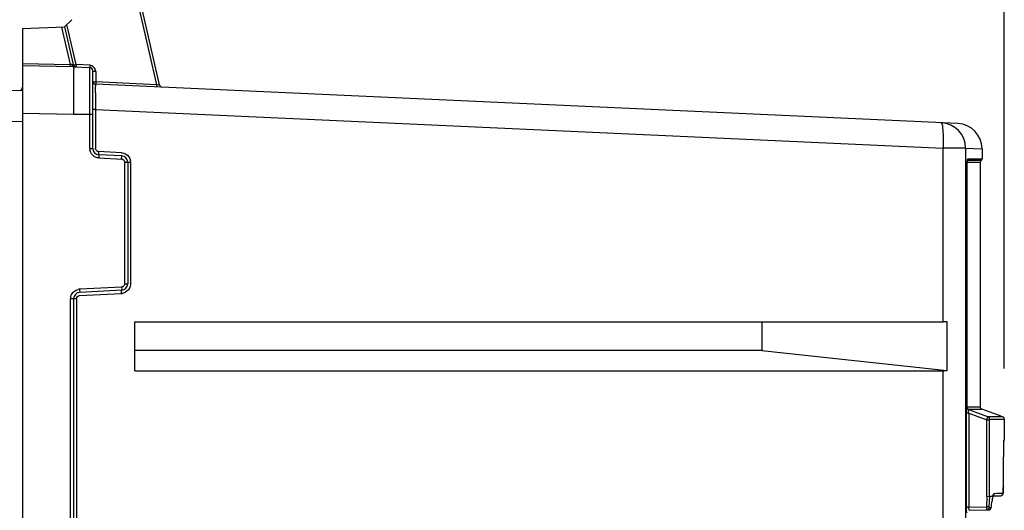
# Model space of a CAD drawing. Header units: inches. Extents: x 0 to 117, y 0 to 83.
# Tile 24 of 62: x 52.15 to 58.25, y 52.47 to 55.5. Entities that reach past the tile are written whole.
import ezdxf

# ---------------------------------------------------------------- set-up
doc = ezdxf.new("R2010")
doc.units = ezdxf.units.IN
doc.header["$LTSCALE"] = 6.431102
doc.header["$MEASUREMENT"] = 0
doc.layers.get('0').update_dxf_attribs({"linetype": 'CONTINUOUS'})
doc.styles.get("Standard").update_dxf_attribs({"font": 'txt', "width": 0.8})
doc.dimstyles.new('DIMSTYLE_1', dxfattribs={"dimtxt": 0.78125, "dimasz": 0.7, "dimexe": 0.18, "dimexo": 0.0625, "dimgap": 0.09, "dimtad": 1, "dimdec": 0, "dimzin": 4, "dimdsep": 46, "dimtxsty": 'STANDARD', "dimblk": '_FILLED', "dimblk1": '_FILLED', "dimblk2": '_FILLED', "dimcen": 0.09, "dimadec": 0, "dimazin": 0, "dimtfac": 1, "dimtdec": 0, "dimtofl": 0, "dimtmove": 0, "dimatfit": 3, "dimldrblk": '_FILLED', "dimfxl": 1, "dimtolj": 1, "dimtzin": 4, "dimarcsym": 0})

# ---------------------------------------------------------------- blocks, each defined once
blk = doc.blocks.new('_FILLED')
at = {"color": 0, "linetype": 'BYBLOCK'}
blk.add_solid([(0, 0), (-1, 0.1429), (-1, -0.1429)], dxfattribs=at)
blk = doc.blocks.new('*D11')
at = {"color": 7, "linetype": 'CONTINUOUS'}
for p, q in [((46.0716, 55.0207), (46.0716, 60.8907)), ((58.2488, 53.3427), (58.2488, 60.8907)), ((46.0716, 60.5157), (52.1602, 60.5157)), ((58.2488, 60.5157), (52.1602, 60.5157))]:
    blk.add_line(p, q, dxfattribs=at)
at = {"color": 7, "linetype": 'CONTINUOUS', "xscale": 0.7, "yscale": 0.7, "zscale": 0.7, "rotation": 180}
blk.add_blockref('_FILLED', (46.0716, 60.5157), dxfattribs=at)
at = {"color": 7, "linetype": 'CONTINUOUS', "xscale": 0.7, "yscale": 0.7, "zscale": 0.7}
blk.add_blockref('_FILLED', (58.2488, 60.5157), dxfattribs=at)
at = {"color": 7, "linetype": 'CONTINUOUS', "insert": (52.1602, 61.4923), "char_height": 0.78125, "width": 1.875, "attachment_point": 2, "line_spacing_factor": 0.9}
blk.add_mtext('309', dxfattribs=at)

msp = doc.modelspace()

# ---------------------------------------------------------------- linework, layer by layer
at = {"color": 7, "linetype": 'CONTINUOUS'}
for p, q in [((52.864, 55.6988), (53.0024, 55.0994)), ((53.0207, 55.0984), (52.8822, 55.6982)), ((52.1732, 55.4481), (52.4329, 55.4572)), ((52.4141, 55.4565), (52.4666, 55.2253)), ((52.4774, 55.5017), (52.4329, 55.4572)), ((52.4329, 55.4572), (52.4857, 55.2248)), ((52.5038, 55.2241), (52.4476, 55.4719)), ((52.1732, 55.4481), (52.1732, 28.4678)), ((52.1732, 55.2304), (52.4666, 55.2253)), ((52.4889, 55.2103), (52.1732, 55.2158)), ((52.4666, 55.2253), (52.4663, 55.2107)), ((52.4889, 55.2103), (52.5884, 55.2051)), ((52.5884, 55.2197), (52.5038, 55.2241)), ((52.4888, 55.1847), (52.489, 55.1539)), ((52.5884, 54.7055), (52.5884, 55.2051)), ((52.6071, 54.7055), (52.6071, 55.1854)), ((52.6257, 55.1804), (52.6257, 55.1165)), ((53.0024, 55.0994), (52.6257, 55.1165)), ((57.9606, 54.8597), (52.6258, 55.1019)), ((52.1732, 55.064), (50.6417, 55.0239)), ((52.4889, 55.0549), (52.4889, 55.0214)), ((52.4889, 55.0214), (52.4889, 54.9153)), ((52.4889, 54.9153), (52.1732, 54.9208)), ((52.6071, 54.9153), (52.4889, 54.9153)), ((52.6243, 54.9452), (52.6071, 54.9452)), ((52.6243, 54.9453), (52.6243, 54.7055)), ((52.6243, 54.9453), (57.8713, 54.707)), ((49.8407, 54.8137), (52.1732, 54.8748)), ((52.5884, 54.7055), (52.6071, 54.7055)), ((52.7848, 54.6784), (52.6429, 54.6858)), ((52.7863, 54.6587), (52.6444, 54.6662)), ((57.8713, 53.6332), (57.8713, 54.707)), ((58.009, 54.707), (57.8713, 54.707)), ((58.009, 54.707), (58.009, 28.847)), ((58.009, 54.7069), (58.111, 54.7023)), ((58.111, 54.7028), (58.111, 54.641)), ((52.6444, 54.6465), (52.7863, 54.6391)), ((52.8049, 53.8674), (52.8049, 54.6194)), ((52.8049, 54.6194), (52.8408, 54.6194)), ((52.8236, 54.6194), (52.8236, 53.8674)), ((52.8408, 54.6194), (52.8408, 53.8674)), ((58.0193, 53.1024), (58.0193, 54.6103)), ((58.0193, 54.6103), (58.0194, 54.6103)), ((58.0992, 54.6184), (58.0194, 54.6184)), ((58.1059, 54.6313), (58.0213, 54.6313)), ((58.0233, 54.641), (58.1099, 54.641)), ((58.0992, 54.6184), (58.0992, 53.1067)), ((52.5248, 53.7948), (52.7848, 53.8084)), ((52.7863, 53.8477), (52.5263, 53.8341)), ((52.7863, 53.828), (52.5263, 53.8144)), ((52.8049, 53.8674), (52.8236, 53.8674)), ((52.4703, 30.0608), (52.4703, 53.7751)), ((52.5062, 53.7751), (52.4703, 53.7751)), ((52.4889, 53.7751), (52.4889, 30.0608)), ((52.5062, 53.7751), (52.5062, 30.0608)), ((52.8677, 53.33), (52.8677, 53.6332)), ((52.8677, 53.6332), (57.8713, 53.6332)), ((56.7471, 53.6309), (52.8677, 53.6309)), ((57.8955, 53.6331), (56.7471, 53.6309)), ((56.7471, 53.6309), (56.7471, 53.456)), ((57.8955, 53.3319), (57.8955, 53.6331)), ((56.7471, 53.456), (52.8677, 53.456)), ((56.7471, 53.456), (57.8955, 53.3319)), ((52.8677, 53.33), (57.8713, 53.33)), ((57.8713, 52.2552), (57.8713, 53.33)), ((58.0183, 53.1024), (58.0193, 53.1024)), ((58.0194, 53.1067), (58.0992, 53.1067)), ((58.0238, 53.092), (58.0558, 53.0919)), ((58.147, 53.0445), (58.0285, 53.0876)), ((58.0558, 53.0919), (58.1085, 53.092)), ((58.1085, 53.092), (58.1096, 53.092)), ((58.2295, 53.0484), (58.1096, 53.092)), ((58.0139, 52.4859), (58.0139, 53.0666)), ((58.0292, 53.0666), (58.0139, 53.0666)), ((58.0292, 53.0666), (58.0292, 52.4859)), ((58.0292, 53.0666), (58.1414, 53.0257)), ((58.1414, 52.5529), (58.1414, 53.0257)), ((58.1414, 53.0257), (58.1567, 53.0257)), ((58.1831, 53.0447), (58.147, 53.0445)), ((58.1567, 52.5524), (58.1567, 53.0257)), ((58.1574, 53.0302), (58.2488, 53.0302)), ((58.2283, 53.045), (58.1831, 53.0447)), ((58.2385, 53.0451), (58.2283, 53.045)), ((58.2488, 53.0302), (58.2488, 52.9006)), ((58.2468, 52.8995), (58.2471, 52.9006)), ((58.2471, 52.9006), (58.2483, 52.9006)), ((58.2452, 52.8382), (58.2453, 52.8526)), ((58.2452, 52.8383), (58.2452, 52.8438)), ((58.2452, 52.8383), (58.2452, 52.8382)), ((58.2453, 52.8526), (58.2454, 52.858)), ((58.2454, 52.858), (58.2456, 52.8678)), ((58.2456, 52.8678), (58.2458, 52.8764)), ((58.2458, 52.8764), (58.2459, 52.8819)), ((58.2459, 52.8819), (58.2461, 52.8866)), ((58.2461, 52.8866), (58.2462, 52.8893)), ((58.2425, 52.5979), (58.2426, 52.6049)), ((58.2426, 52.6049), (58.2428, 52.6133)), ((58.2428, 52.6135), (58.2428, 52.6133)), ((58.1414, 52.5529), (58.1379, 52.4878)), ((58.1414, 52.5529), (58.153, 52.5526)), ((58.1567, 52.5524), (58.1532, 52.4869)), ((58.1789, 52.5524), (58.1567, 52.5524)), ((58.177, 52.5554), (58.2252, 52.5562)), ((58.1773, 52.5431), (58.1789, 52.5524)), ((58.1788, 52.5503), (58.1789, 52.5524)), ((58.185, 52.571), (58.2019, 52.5715)), ((58.2019, 52.5715), (58.2094, 52.5716)), ((58.2094, 52.5716), (58.2162, 52.5716)), ((58.2162, 52.5716), (58.2371, 52.5718)), ((58.2371, 52.5718), (58.2406, 52.572)), ((58.0292, 52.4859), (58.0139, 52.4859)), ((58.0292, 52.4859), (58.1379, 52.4878)), ((58.0339, 52.4663), (58.1515, 52.4683)), ((58.1532, 52.4869), (58.1379, 52.4878)), ((58.1535, 52.483), (58.1656, 52.4834)), ((58.1656, 52.4834), (58.167, 52.4836)), ((58.1672, 52.4846), (58.1672, 52.4844))]:
    msp.add_line(p, q, dxfattribs=at)
for points in [[(52.6216, 55.1167), (52.622, 55.1166), (52.6225, 55.1166), (52.6229, 55.1166), (52.6234, 55.1166), (52.6238, 55.1165), (52.6243, 55.1165), (52.6248, 55.1165), (52.6252, 55.1165), (52.6257, 55.1165)], [(58.0194, 54.6109), (58.0194, 54.6141), (58.0195, 54.6172), (58.0196, 54.6201), (58.0198, 54.6228), (58.0199, 54.6253), (58.0201, 54.6276), (58.0204, 54.6296), (58.0206, 54.6313), (58.0208, 54.6328), (58.021, 54.6339), (58.0212, 54.6347), (58.0213, 54.6351)], [(58.0266, 53.0894), (58.0267, 53.0893), (58.0266, 53.0894), (58.0263, 53.0895), (58.0257, 53.0899), (58.0249, 53.0906), (58.024, 53.0914), (58.023, 53.0925), (58.022, 53.0938), (58.0212, 53.0952), (58.0204, 53.0969), (58.0199, 53.0986), (58.0195, 53.1004), (58.0194, 53.1023)], [(58.0285, 53.0876), (58.0286, 53.0876), (58.0287, 53.0876), (58.0288, 53.0876), (58.0289, 53.0876), (58.0291, 53.0876)], [(58.1567, 53.0257), (58.1567, 53.0265), (58.1567, 53.0271), (58.1568, 53.0277), (58.1568, 53.0282), (58.1569, 53.0287), (58.1569, 53.0292), (58.1571, 53.0296), (58.1572, 53.0299), (58.1574, 53.0302)], [(58.2488, 53.0302), (58.2486, 53.0323), (58.2481, 53.035), (58.247, 53.0374), (58.2457, 53.0396), (58.2441, 53.0414), (58.2423, 53.043), (58.2404, 53.0441), (58.2387, 53.0449), (58.2384, 53.045)], [(58.2463, 52.8923), (58.2473, 52.8939), (58.2483, 52.8967)], [(58.2464, 52.8937), (58.2465, 52.8945), (58.2465, 52.8953), (58.2466, 52.896), (58.2466, 52.8965), (58.2466, 52.897), (58.2467, 52.8973)], [(58.2462, 52.8893), (58.2463, 52.8917), (58.2464, 52.8927)], [(58.2422, 52.5888), (58.2423, 52.5916), (58.2425, 52.5979)], [(58.1788, 52.5503), (58.1791, 52.5521), (58.1796, 52.5549), (58.1801, 52.5573), (58.1805, 52.5592), (58.1809, 52.5607), (58.1811, 52.5611)], [(58.2249, 52.5562), (58.2284, 52.5566), (58.2316, 52.5577), (58.2344, 52.5594), (58.2367, 52.5614), (58.2383, 52.5636), (58.2395, 52.5657), (58.2401, 52.5675), (58.2406, 52.569), (58.2409, 52.5704), (58.2411, 52.5717), (58.2412, 52.5729), (58.2414, 52.5742), (58.2415, 52.5758), (58.2417, 52.5775), (58.2418, 52.5794), (58.2419, 52.5815), (58.242, 52.5837), (58.2421, 52.5861), (58.2422, 52.5888)], [(58.1514, 52.4683), (58.1534, 52.4685), (58.1556, 52.4689), (58.1576, 52.4697), (58.1595, 52.4707), (58.1612, 52.4719), (58.1627, 52.4733), (58.164, 52.4748), (58.165, 52.4764), (58.1658, 52.478), (58.1664, 52.4796), (58.1668, 52.4812), (58.1671, 52.4827), (58.1671, 52.484)], [(58.1532, 52.4869), (58.1532, 52.4863), (58.1532, 52.4856), (58.1532, 52.485), (58.1532, 52.4845), (58.1533, 52.484), (58.1533, 52.4836), (58.1534, 52.4833), (58.1534, 52.4831), (58.1535, 52.483)]]:
    msp.add_lwpolyline(points, dxfattribs=at)
for centre, radius, start, end in [((52.5048, 55.2292), 0.0197, 192.79511, 267), ((52.586, 55.1794), 0.0404, 68.26542, 86.57614), ((74.756, 55.0838), 22.2671, 179.81952, 180.07438), ((52.5874, 55.1854), 0.0197, 0.03336, 87), ((52.6267, 55.1216), 0.0197, 180, 267.4), ((53.0398, 55.1028), 0.0197, 193, 251.21633), ((52.1515, 55.0831), 0.0197, 290.5, 357), ((58.0827, 55.0053), 5.4586, 179.53256, 179.8646), ((60.7244, 54.9978), 8.1003, 179.8559, 180.10581), ((62.3335, 54.9999), 9.7093, 180.10072, 180.32253), ((57.8515, 54.707), 0.1575, 0, 87.4), ((57.9535, 54.7023), 0.1575, 359.99541, 87.39997), ((56.6565, 54.7615), 1.216, 357.42952, 359.34874), ((52.6468, 54.7055), 0.0584, 180.06448, 190.28486), ((52.6464, 54.7055), 0.0394, 180, 267), ((52.7842, 54.6194), 0.0394, 0, 87), ((52.7824, 54.6193), 0.0584, 0.06955, 10.79618), ((58.1149, 54.6184), 0.0157, 124.84971, 180), ((58.0992, 54.641), 0.0118, 304.85017, 360), ((52.5283, 53.7751), 0.0394, 93, 180), ((52.5294, 53.7755), 0.0587, 93.05967, 103.24512), ((52.7818, 53.8657), 0.0574, 273.01457, 277.60959), ((52.7842, 53.8674), 0.0394, 273, 360), ((52.7816, 53.8675), 0.0592, 277.61379, 283.80695), ((57.8757, 50.0796), 3.5535, 89.68817, 90.0714), ((58.1149, 53.1067), 0.0157, 180.00002, 249.98419), ((-25.6691, 53.6193), 83.9179, 359.313259, 359.466779), ((52.8004, 53.4416), 5.4514, 350.29928, 350.51325), ((58.2715, 52.4859), 0.2577, 180.00494, 181.48026), ((50.1787, 53.8929), 8.1117, 349.99463, 350.2774)]:
    msp.add_arc(centre, radius, start, end, dxfattribs=at)
msp.add_ellipse((57.8515, 53.4875), major_axis=(-0.1181, 0.1181), ratio=0.881619, start_param=-3.864159, end_param=-3.707068, dxfattribs=at)
for points in [[(52.4784, 55.2235), (52.4745, 55.2237), (52.4705, 55.2244), (52.4666, 55.2253)], [(52.6257, 55.1804), (52.6253, 55.195), (52.6147, 55.2114), (52.6011, 55.2168)], [(52.6162, 54.6554), (52.6026, 54.6638), (52.5922, 54.6794), (52.5893, 54.6951)], [(52.6429, 54.6858), (52.6358, 54.6862), (52.6282, 54.6917), (52.6256, 54.6983)], [(52.7848, 54.6784), (52.7942, 54.6779), (52.8036, 54.6751), (52.8116, 54.6703)], [(52.8116, 54.6703), (52.8257, 54.6621), (52.8367, 54.6463), (52.8398, 54.6303)], [(52.6444, 54.6465), (52.6345, 54.647), (52.6245, 54.6502), (52.6162, 54.6554)], [(52.7863, 54.6391), (52.7934, 54.6387), (52.8011, 54.6332), (52.8036, 54.6265)], [(52.4777, 53.8037), (52.4854, 53.8177), (52.5004, 53.829), (52.516, 53.8326)], [(52.8049, 53.8674), (52.8049, 53.8602), (52.7998, 53.8523), (52.7933, 53.8494)], [(52.8345, 53.8408), (52.8271, 53.826), (52.8117, 53.8139), (52.7957, 53.81)], [(52.8408, 53.8674), (52.8408, 53.8583), (52.8386, 53.8489), (52.8345, 53.8408)], [(52.4703, 53.7751), (52.4703, 53.785), (52.4729, 53.7951), (52.4777, 53.8037)], [(52.5062, 53.7751), (52.5062, 53.7841), (52.5158, 53.7943), (52.5248, 53.7948)], [(58.185, 52.571), (58.185, 52.5671), (58.1841, 52.5628), (58.1816, 52.5597)], [(58.2406, 52.572), (58.2406, 52.5684), (58.2398, 52.5647), (58.2379, 52.5617)], [(58.167, 52.4836), (58.1667, 52.4783), (58.1625, 52.4692), (58.1574, 52.4708)]]:
    msp.add_open_spline(points, degree=3, dxfattribs=at)
for points, knots in [([(52.4784, 55.2235), (52.479, 55.2203), (52.4785, 55.2138), (52.4863, 55.2124), (52.4875, 55.2139)], [0, 0, 0, 0, 0.623853, 1, 1, 1, 1]), ([(52.4857, 55.2248), (52.4858, 55.2243), (52.4839, 55.2214), (52.4807, 55.2235), (52.4786, 55.2241)], [0, 0, 0, 0, 0.209055, 1, 1, 1, 1]), ([(52.4857, 55.2248), (52.4861, 55.2229), (52.4947, 55.2227), (52.4997, 55.2233), (52.5038, 55.2241)], [0, 0, 0, 0, 0.319135, 1, 1, 1, 1]), ([(52.4889, 55.2103), (52.4868, 55.2102), (52.4911, 55.1966), (52.4887, 55.191), (52.4888, 55.1847)], [0, 0, 0, 0, 0.253666, 1, 1, 1, 1]), ([(52.5038, 55.2241), (52.5037, 55.2223), (52.5037, 55.218), (52.5032, 55.2147), (52.5037, 55.2105), (52.5038, 55.2127), (52.5039, 55.2133)], [0, 0, 0, 0, 0.373705, 0.813912, 0.865044, 1, 1, 1, 1]), ([(52.5884, 55.2197), (52.5883, 55.2178), (52.5881, 55.216), (52.5883, 55.207), (52.5885, 55.2088)], [0, 0, 0, 0, 0.509363, 1, 1, 1, 1]), ([(52.6257, 55.1804), (52.6213, 55.1804), (52.616, 55.181), (52.6071, 55.1832), (52.6071, 55.1854)], [0, 0, 0, 0, 0.665226, 1, 1, 1, 1]), ([(52.6071, 55.1216), (52.6071, 55.121), (52.6096, 55.1165), (52.6159, 55.1173), (52.6201, 55.1177)], [0, 0, 0, 0, 0.117982, 1, 1, 1, 1]), ([(52.6243, 55.0498), (52.6244, 55.0572), (52.6249, 55.0695), (52.6241, 55.0873), (52.6263, 55.0946), (52.6247, 55.102), (52.6258, 55.1019)], [0, 0, 0, 0, 0.42347, 0.739643, 0.933885, 1, 1, 1, 1]), ([(52.6257, 55.1165), (52.6256, 55.1147), (52.6257, 55.1104), (52.6251, 55.107), (52.6257, 55.1029), (52.6258, 55.105), (52.6259, 55.1057)], [0, 0, 0, 0, 0.373578, 0.813545, 0.864476, 1, 1, 1, 1]), ([(53.0024, 55.0994), (53.0024, 55.0975), (53.0024, 55.0933), (53.0019, 55.0899), (53.0024, 55.0858), (53.0025, 55.0879), (53.0026, 55.0885)], [0, 0, 0, 0, 0.374181, 0.814731, 0.866781, 1, 1, 1, 1]), ([(53.0207, 55.0984), (53.0211, 55.0966), (53.0104, 55.0971), (53.0067, 55.0982), (53.0024, 55.0994)], [0, 0, 0, 0, 0.289139, 1, 1, 1, 1]), ([(57.8724, 54.7477), (57.8726, 54.7632), (57.8724, 54.7907), (57.8699, 54.8284), (57.8667, 54.8493), (57.8621, 54.8641), (57.8587, 54.8643)], [0, 0, 0, 0, 0.391208, 0.705411, 0.912508, 1, 1, 1, 1]), ([(52.6256, 54.6983), (52.6252, 54.6994), (52.6245, 54.7018), (52.6243, 54.7043), (52.6243, 54.7055)], [0, 0, 0, 0, 0.501862, 1, 1, 1, 1]), ([(52.6429, 54.6858), (52.6427, 54.6812), (52.6436, 54.6766), (52.6424, 54.6663), (52.6444, 54.6662)], [0, 0, 0, 0, 0.698409, 1, 1, 1, 1]), ([(52.6444, 54.6662), (52.6463, 54.6661), (52.643, 54.6555), (52.6446, 54.6511), (52.6444, 54.6465)], [0, 0, 0, 0, 0.293942, 1, 1, 1, 1]), ([(52.7863, 54.6391), (52.7865, 54.6437), (52.7849, 54.6481), (52.7882, 54.6586), (52.7863, 54.6587)], [0, 0, 0, 0, 0.705497, 1, 1, 1, 1]), ([(52.8036, 54.6265), (52.8041, 54.6254), (52.8047, 54.623), (52.8049, 54.6206), (52.8049, 54.6194)], [0, 0, 0, 0, 0.501841, 1, 1, 1, 1]), ([(58.0193, 54.6103), (58.0193, 54.6168), (58.0201, 54.6266), (58.0206, 54.6373), (58.0225, 54.6403)], [0, 0, 0, 0, 0.647033, 1, 1, 1, 1]), ([(58.0233, 54.641), (58.0233, 54.6398), (58.0228, 54.6374), (58.0217, 54.6352), (58.021, 54.6342)], [0, 0, 0, 0, 0.493346, 1, 1, 1, 1]), ([(52.5263, 53.8341), (52.5265, 53.8295), (52.5249, 53.8251), (52.5282, 53.8145), (52.5263, 53.8144)], [0, 0, 0, 0, 0.705497, 1, 1, 1, 1]), ([(52.7848, 53.8084), (52.7846, 53.813), (52.7855, 53.8176), (52.7843, 53.8279), (52.7863, 53.828)], [0, 0, 0, 0, 0.698409, 1, 1, 1, 1]), ([(52.7863, 53.8477), (52.7865, 53.8431), (52.7849, 53.8387), (52.7882, 53.8281), (52.7863, 53.828)], [0, 0, 0, 0, 0.705767, 1, 1, 1, 1]), ([(52.7933, 53.8494), (52.7922, 53.8489), (52.7899, 53.8481), (52.7875, 53.8478), (52.7863, 53.8477)], [0, 0, 0, 0, 0.501875, 1, 1, 1, 1]), ([(58.0139, 53.0666), (58.0139, 53.0741), (58.0149, 53.0855), (58.0151, 53.0982), (58.0175, 53.1018)], [0, 0, 0, 0, 0.638179, 1, 1, 1, 1]), ([(58.0285, 53.0876), (58.0258, 53.0886), (58.02, 53.0907), (58.0196, 53.0981), (58.0212, 53.1002)], [0, 0, 0, 0, 0.52242, 1, 1, 1, 1]), ([(58.0295, 53.0876), (58.0268, 53.0886), (58.021, 53.0907), (58.0206, 53.0981), (58.0222, 53.1002)], [0, 0, 0, 0, 0.52244, 1, 1, 1, 1]), ([(58.0292, 53.0666), (58.028, 53.0712), (58.0275, 53.0757), (58.0262, 53.088), (58.0285, 53.0876)], [0, 0, 0, 0, 0.675179, 1, 1, 1, 1]), ([(58.1414, 53.0257), (58.142, 53.0281), (58.1441, 53.0342), (58.1446, 53.0411), (58.147, 53.0445)], [0, 0, 0, 0, 0.369188, 1, 1, 1, 1]), ([(58.147, 53.0445), (58.1497, 53.0435), (58.1555, 53.0414), (58.1559, 53.0341), (58.1543, 53.032)], [0, 0, 0, 0, 0.522341, 1, 1, 1, 1]), ([(58.2452, 52.8438), (58.2453, 52.8506), (58.2457, 52.8691), (58.2454, 52.8878), (58.2468, 52.8995)], [0, 0, 0, 0, 0.366259, 1, 1, 1, 1]), ([(58.2428, 52.6135), (58.2427, 52.6079), (58.2423, 52.5982), (58.2425, 52.5842), (58.2409, 52.578), (58.2417, 52.572), (58.2406, 52.572)], [0, 0, 0, 0, 0.404088, 0.72331, 0.927462, 1, 1, 1, 1]), ([(58.1789, 52.5524), (58.1793, 52.5549), (58.1806, 52.5608), (58.1811, 52.5686), (58.1843, 52.5708)], [0, 0, 0, 0, 0.385682, 1, 1, 1, 1]), ([(58.2338, 52.5586), (58.2329, 52.5585), (58.231, 52.5587), (58.2293, 52.5598), (58.2284, 52.5604)], [0, 0, 0, 0, 0.430573, 1, 1, 1, 1]), ([(58.2379, 52.5617), (58.2374, 52.5609), (58.2363, 52.5595), (58.2346, 52.5587), (58.2338, 52.5586)], [0, 0, 0, 0, 0.521478, 1, 1, 1, 1]), ([(58.0185, 52.4506), (58.0157, 52.4505), (58.0158, 52.4655), (58.0141, 52.4723), (58.0139, 52.4792)], [0, 0, 0, 0, 0.292501, 1, 1, 1, 1]), ([(58.0339, 52.4663), (58.0317, 52.4662), (58.0295, 52.4757), (58.0291, 52.4812), (58.0292, 52.4859)], [0, 0, 0, 0, 0.316598, 1, 1, 1, 1]), ([(58.1379, 52.4878), (58.1379, 52.4831), (58.1402, 52.4789), (58.1363, 52.4681), (58.1382, 52.4681)], [0, 0, 0, 0, 0.707026, 1, 1, 1, 1]), ([(58.1534, 52.4814), (58.1528, 52.4781), (58.1518, 52.4709), (58.1432, 52.4699), (58.1409, 52.4717)], [0, 0, 0, 0, 0.534691, 1, 1, 1, 1]), ([(58.1574, 52.4708), (58.157, 52.471), (58.156, 52.4715), (58.1551, 52.4721), (58.1546, 52.4724)], [0, 0, 0, 0, 0.459375, 1, 1, 1, 1])]:
    msp.add_open_spline(points, degree=3, knots=knots, dxfattribs=at)

# ---------------------------------------------------------------- dimensions: what is measured, and where the dimension line sits
dim = msp.add_linear_dim(base=(58.2488, 60.5157), p1=(46.0716, 55.0207), p2=(58.2488, 53.3427), dimstyle='DIMSTYLE_1', dxfattribs=at)
dim.commit()
dim.dimension.update_dxf_attribs({"geometry": '*D11', "text_midpoint": (51.2227, 61.1016), "dimtype": 160})

doc.saveas('drawing.dxf')
